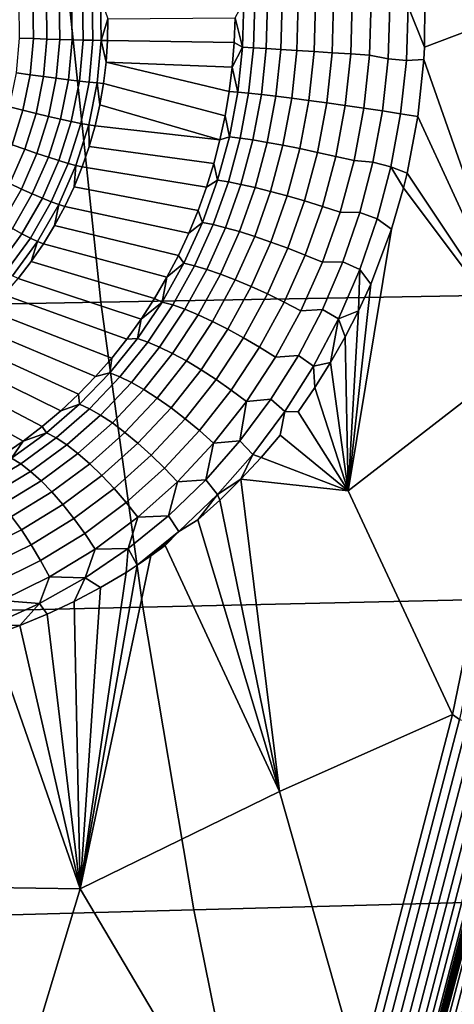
# Model space of a CAD drawing. Header units: metres. Extents: x -240 to 45, y -77 to 27.
# Tile 146 of 256: x -203.058 to -202.144, y -4.019 to -1.949. Entities that reach past the tile are written whole.
import ezdxf

# ---------------------------------------------------------------- set-up
doc = ezdxf.new("R2010")
doc.units = ezdxf.units.M
doc.layers.add('solid_102011X2', color=7, linetype='CONTINUOUS')

msp = doc.modelspace()

# ---------------------------------------------------------------- linework, layer by layer
at = {"layer": 'solid_102011X2'}
for points in [[(-202.205597, -1.909685, 268.726471), (-202.13028, -1.339805, 268.705109), (-201.87352, -1.880343, 268.563354), (-202.206406, -2.006266, 268.724091)], [(-201.368347, -1.87635, 325.831482), (-202.955475, -1.897507, 324.235138), (-202.887222, -2.542579, 324.179077), (-201.301376, -2.514231, 325.775604)], [(-201.87352, -1.880343, 268.563354), (-201.990631, -2.648083, 268.59256), (-202.207718, -2.032004, 268.723938), (-202.206406, -2.006266, 268.724091)], [(-202.955475, -1.897507, 324.235138), (-204.526657, -1.918983, 322.635712), (-204.457138, -2.571356, 322.579468), (-202.887222, -2.542579, 324.179077)], [(-202.905701, -1.903482, 267.926636), (-202.904343, -1.991901, 267.927582), (-202.924866, -1.991514, 267.906982), (-202.926193, -1.904939, 267.906036)], [(-202.888397, -1.902239, 267.950012), (-202.887024, -1.992113, 267.950958), (-202.904343, -1.991901, 267.927582), (-202.905701, -1.903482, 267.926636)], [(-202.888397, -1.902239, 267.950012), (-202.872772, -1.946681, 267.975891), (-202.887024, -1.992113, 267.950958)], [(-203.03067, -1.912243, 267.858948), (-203.029495, -1.988428, 267.859772), (-203.058517, -1.987353, 267.858032), (-203.059647, -1.914244, 267.857239)], [(-203.002243, -1.910271, 267.864838), (-203.001038, -1.9894, 267.865692), (-203.029495, -1.988428, 267.859772), (-203.03067, -1.912243, 267.858948)], [(-202.974991, -1.90837, 267.874817), (-202.973724, -1.99025, 267.875702), (-203.001038, -1.9894, 267.865692), (-203.002243, -1.910271, 267.864838)], [(-202.949448, -1.90658, 267.888641), (-202.948166, -1.99096, 267.889557), (-202.973724, -1.99025, 267.875702), (-202.974991, -1.90837, 267.874817)], [(-202.926193, -1.904939, 267.906036), (-202.924866, -1.991514, 267.906982), (-202.948166, -1.99096, 267.889557), (-202.949448, -1.90658, 267.888641)], [(-202.589264, -2.006112, 268.608795), (-202.605148, -1.944524, 268.575256), (-202.586792, -1.910801, 268.611481)], [(-202.589264, -2.006112, 268.608795), (-202.586792, -1.910801, 268.611481), (-202.563736, -1.911527, 268.64386), (-202.56633, -2.00757, 268.641235)], [(-202.56633, -2.00757, 268.641235), (-202.563736, -1.911527, 268.64386), (-202.536606, -1.912042, 268.672913), (-202.539322, -2.009277, 268.670349)], [(-202.539322, -2.009277, 268.670349), (-202.536606, -1.912042, 268.672913), (-202.505875, -1.912336, 268.69812), (-202.508698, -2.011205, 268.695618)], [(-202.508698, -2.011205, 268.695618), (-202.505875, -1.912336, 268.69812), (-202.472061, -1.912404, 268.719055), (-202.475006, -2.013318, 268.716644)], [(-202.475006, -2.013318, 268.716644), (-202.472061, -1.912404, 268.719055), (-202.435791, -1.912245, 268.735352), (-202.438843, -2.01558, 268.733002)], [(-202.438843, -2.01558, 268.733002), (-202.435791, -1.912245, 268.735352), (-202.39769, -1.911862, 268.746674), (-202.400833, -2.017952, 268.744415)], [(-202.400833, -2.017952, 268.744415), (-202.39769, -1.911862, 268.746674), (-202.358429, -1.911261, 268.752899), (-202.361664, -2.020391, 268.750702)], [(-202.361664, -2.020391, 268.750702), (-202.358429, -1.911261, 268.752899), (-202.318695, -1.910453, 268.753876), (-202.321991, -2.022855, 268.75174)], [(-202.282913, -2.030822, 268.747528), (-202.321991, -2.022855, 268.75174), (-202.318695, -1.910453, 268.753876), (-202.279114, -1.920531, 268.749207)], [(-202.244431, -2.034039, 268.738098), (-202.282913, -2.030822, 268.747528), (-202.279114, -1.920531, 268.749207), (-202.240509, -1.921027, 268.739685)], [(-202.244431, -2.034039, 268.738098), (-202.240509, -1.921027, 268.739685), (-202.206406, -2.006266, 268.724091), (-202.207718, -2.032004, 268.723938)], [(-202.240509, -1.921027, 268.739685), (-202.205597, -1.909685, 268.726471), (-202.206406, -2.006266, 268.724091)], [(-202.60701, -1.996478, 268.574066), (-202.873291, -1.99215, 267.976593), (-202.872772, -1.946681, 267.975891), (-202.605148, -1.944524, 268.575256)], [(-202.589264, -2.006112, 268.608795), (-202.60701, -1.996478, 268.574066), (-202.605148, -1.944524, 268.575256)], [(-202.887024, -1.992113, 267.950958), (-202.872772, -1.946681, 267.975891), (-202.873291, -1.99215, 267.976593)], [(-203.029495, -1.988428, 267.859772), (-203.036469, -2.064277, 267.861877), (-203.065216, -2.06014, 267.860046), (-203.058517, -1.987353, 267.858032)], [(-203.001038, -1.9894, 267.865692), (-203.00827, -2.068181, 267.867889), (-203.036469, -2.064277, 267.861877), (-203.029495, -1.988428, 267.859772)], [(-202.973724, -1.99025, 267.875702), (-202.981216, -2.07177, 267.87796), (-203.00827, -2.068181, 267.867889), (-203.001038, -1.9894, 267.865692)], [(-202.948166, -1.99096, 267.889557), (-202.955887, -2.074968, 267.891876), (-202.981216, -2.07177, 267.87796), (-202.973724, -1.99025, 267.875702)], [(-202.924866, -1.991514, 267.906982), (-202.932785, -2.077708, 267.909363), (-202.955887, -2.074968, 267.891876), (-202.948166, -1.99096, 267.889557)], [(-202.904343, -1.991901, 267.927582), (-202.91243, -2.079931, 267.930054), (-202.932785, -2.077708, 267.909363), (-202.924866, -1.991514, 267.906982)], [(-202.887024, -1.992113, 267.950958), (-202.895248, -2.081591, 267.953461), (-202.91243, -2.079931, 267.930054), (-202.904343, -1.991901, 267.927582)], [(-202.895248, -2.081591, 267.953461), (-202.887024, -1.992113, 267.950958), (-202.876236, -2.037518, 267.977631), (-202.881607, -2.082651, 267.979095)], [(-202.887024, -1.992113, 267.950958), (-202.873291, -1.99215, 267.976593), (-202.876236, -2.037518, 267.977631)], [(-202.611145, -2.048179, 268.574097), (-202.876236, -2.037518, 267.977631), (-202.873291, -1.99215, 267.976593), (-202.60701, -1.996478, 268.574066)], [(-202.589264, -2.006112, 268.608795), (-202.611145, -2.048179, 268.574097), (-202.60701, -1.996478, 268.574066)], [(-202.589264, -2.006112, 268.608795), (-202.599319, -2.100932, 268.610168), (-202.611145, -2.048179, 268.574097)], [(-202.56633, -2.00757, 268.641235), (-202.576492, -2.103092, 268.642639), (-202.599319, -2.100932, 268.610168), (-202.589264, -2.006112, 268.608795)], [(-202.539322, -2.009277, 268.670349), (-202.549637, -2.105964, 268.671814), (-202.576492, -2.103092, 268.642639), (-202.56633, -2.00757, 268.641235)], [(-202.508698, -2.011205, 268.695618), (-202.519211, -2.109496, 268.697144), (-202.549637, -2.105964, 268.671814), (-202.539322, -2.009277, 268.670349)], [(-202.475006, -2.013318, 268.716644), (-202.485764, -2.113626, 268.718231), (-202.519211, -2.109496, 268.697144), (-202.508698, -2.011205, 268.695618)], [(-202.438843, -2.01558, 268.733002), (-202.44986, -2.118283, 268.73468), (-202.485764, -2.113626, 268.718231), (-202.475006, -2.013318, 268.716644)], [(-202.400833, -2.017952, 268.744415), (-202.412155, -2.123383, 268.746185), (-202.44986, -2.118283, 268.73468), (-202.438843, -2.01558, 268.733002)], [(-202.361664, -2.020391, 268.750702), (-202.373291, -2.128837, 268.752563), (-202.412155, -2.123383, 268.746185), (-202.400833, -2.017952, 268.744415)], [(-202.321991, -2.022855, 268.75174), (-202.333969, -2.13455, 268.753723), (-202.373291, -2.128837, 268.752563), (-202.361664, -2.020391, 268.750702)], [(-202.282913, -2.030822, 268.747528), (-202.294861, -2.140422, 268.749603), (-202.333969, -2.13455, 268.753723), (-202.321991, -2.022855, 268.75174)], [(-202.876236, -2.037518, 267.977631), (-202.617508, -2.099534, 268.575348), (-202.626114, -2.150518, 268.577789), (-202.881607, -2.082651, 267.979095)], [(-202.611145, -2.048179, 268.574097), (-202.617508, -2.099534, 268.575348), (-202.876236, -2.037518, 267.977631)], [(-202.599319, -2.100932, 268.610168), (-202.617508, -2.099534, 268.575348), (-202.611145, -2.048179, 268.574097)], [(-202.244431, -2.034039, 268.738098), (-202.256668, -2.146348, 268.740265), (-202.294861, -2.140422, 268.749603), (-202.282913, -2.030822, 268.747528)], [(-202.256668, -2.146348, 268.740265), (-202.244431, -2.034039, 268.738098), (-202.207718, -2.032004, 268.723938), (-202.220093, -2.152221, 268.725983)], [(-201.990631, -2.648083, 268.59256), (-202.220093, -2.152221, 268.725983), (-202.207718, -2.032004, 268.723938)], [(-203.079636, -2.131752, 267.863281), (-203.065216, -2.06014, 267.860046), (-203.036469, -2.064277, 267.861877), (-203.051498, -2.138901, 267.865265)], [(-203.051498, -2.138901, 267.865265), (-203.036469, -2.064277, 267.861877), (-203.00827, -2.068181, 267.867889), (-203.023895, -2.145689, 267.871399)], [(-203.023895, -2.145689, 267.871399), (-203.00827, -2.068181, 267.867889), (-202.981216, -2.07177, 267.87796), (-202.997375, -2.151973, 267.881592)], [(-202.997375, -2.151973, 267.881592), (-202.981216, -2.07177, 267.87796), (-202.955887, -2.074968, 267.891876), (-202.972534, -2.15762, 267.89563)], [(-202.972534, -2.15762, 267.89563), (-202.955887, -2.074968, 267.891876), (-202.932785, -2.077708, 267.909363), (-202.949875, -2.16251, 267.913208)], [(-202.949875, -2.16251, 267.913208), (-202.932785, -2.077708, 267.909363), (-202.91243, -2.079931, 267.930054), (-202.929886, -2.166539, 267.93396)], [(-202.929886, -2.166539, 267.93396), (-202.91243, -2.079931, 267.930054), (-202.895248, -2.081591, 267.953461), (-202.912979, -2.169624, 267.957428)], [(-202.912979, -2.169624, 267.957428), (-202.895248, -2.081591, 267.953461), (-202.889389, -2.127419, 267.980927), (-202.899551, -2.171691, 267.983124)], [(-202.895248, -2.081591, 267.953461), (-202.881607, -2.082651, 267.979095), (-202.889389, -2.127419, 267.980927)], [(-202.636963, -2.201107, 268.581482), (-202.889389, -2.127419, 267.980927), (-202.881607, -2.082651, 267.979095), (-202.626114, -2.150518, 268.577789)], [(-202.599319, -2.100932, 268.610168), (-202.616852, -2.194525, 268.615631), (-202.626114, -2.150518, 268.577789), (-202.617508, -2.099534, 268.575348)], [(-202.616852, -2.194525, 268.615631), (-202.599319, -2.100932, 268.610168), (-202.576492, -2.103092, 268.642639), (-202.594131, -2.197391, 268.648102)], [(-202.594131, -2.197391, 268.648102), (-202.576492, -2.103092, 268.642639), (-202.549637, -2.105964, 268.671814), (-202.567459, -2.201422, 268.677307)], [(-202.567459, -2.201422, 268.677307), (-202.549637, -2.105964, 268.671814), (-202.519211, -2.109496, 268.697144), (-202.537308, -2.206547, 268.702728)], [(-202.537308, -2.206547, 268.702728), (-202.519211, -2.109496, 268.697144), (-202.485764, -2.113626, 268.718231), (-202.504211, -2.212676, 268.723877)], [(-203.051498, -2.138901, 267.865265), (-203.074417, -2.211425, 267.869873), (-203.101624, -2.201348, 267.867706), (-203.079636, -2.131752, 267.863281)], [(-202.636963, -2.201107, 268.581482), (-202.899551, -2.171691, 267.983124), (-202.889389, -2.127419, 267.980927)], [(-202.504211, -2.212676, 268.723877), (-202.485764, -2.113626, 268.718231), (-202.44986, -2.118283, 268.73468), (-202.468735, -2.219702, 268.740387)], [(-202.468735, -2.219702, 268.740387), (-202.44986, -2.118283, 268.73468), (-202.412155, -2.123383, 268.746185), (-202.431534, -2.2275, 268.752014)], [(-202.431534, -2.2275, 268.752014), (-202.412155, -2.123383, 268.746185), (-202.373291, -2.128837, 268.752563), (-202.393219, -2.235935, 268.758514)], [(-202.393219, -2.235935, 268.758514), (-202.373291, -2.128837, 268.752563), (-202.333969, -2.13455, 268.753723), (-202.354507, -2.244858, 268.759796)], [(-203.023895, -2.145689, 267.871399), (-203.047699, -2.221016, 267.87619), (-203.074417, -2.211425, 267.869873), (-203.051498, -2.138901, 267.865265)], [(-202.997375, -2.151973, 267.881592), (-203.022018, -2.229919, 267.886536), (-203.047699, -2.221016, 267.87619), (-203.023895, -2.145689, 267.871399)], [(-202.972534, -2.15762, 267.89563), (-202.99791, -2.237945, 267.900726), (-203.022018, -2.229919, 267.886536), (-202.997375, -2.151973, 267.881592)], [(-202.616852, -2.194525, 268.615631), (-202.636963, -2.201107, 268.581482), (-202.626114, -2.150518, 268.577789)], [(-202.354507, -2.244858, 268.759796), (-202.333969, -2.13455, 268.753723), (-202.294861, -2.140422, 268.749603), (-202.314728, -2.248265, 268.755402)], [(-202.314728, -2.248265, 268.755402), (-202.294861, -2.140422, 268.749603), (-202.256668, -2.146348, 268.740265), (-202.277222, -2.257765, 268.746246)], [(-202.277222, -2.257765, 268.746246), (-202.256668, -2.146348, 268.740265), (-202.220093, -2.152221, 268.725983), (-202.242737, -2.271332, 268.732605)], [(-201.990631, -2.648083, 268.59256), (-202.242737, -2.271332, 268.732605), (-202.220093, -2.152221, 268.725983)], [(-202.949875, -2.16251, 267.913208), (-202.975922, -2.244925, 267.918457), (-202.99791, -2.237945, 267.900726), (-202.972534, -2.15762, 267.89563)], [(-202.929886, -2.166539, 267.93396), (-202.956482, -2.25071, 267.939301), (-202.975922, -2.244925, 267.918457), (-202.949875, -2.16251, 267.913208)], [(-202.912979, -2.169624, 267.957428), (-202.940018, -2.255179, 267.96286), (-202.956482, -2.25071, 267.939301), (-202.929886, -2.166539, 267.93396)], [(-202.940018, -2.255179, 267.96286), (-202.912979, -2.169624, 267.957428), (-202.912064, -2.215337, 267.985687), (-202.926895, -2.258229, 267.988617)], [(-202.912979, -2.169624, 267.957428), (-202.899551, -2.171691, 267.983124), (-202.912064, -2.215337, 267.985687)], [(-202.636963, -2.201107, 268.581482), (-202.65004, -2.251208, 268.586395), (-202.912064, -2.215337, 267.985687), (-202.899551, -2.171691, 267.983124)], [(-203.047699, -2.221016, 267.87619), (-203.079407, -2.293279, 267.882172), (-203.10495, -2.280999, 267.875641), (-203.074417, -2.211425, 267.869873)], [(-202.616852, -2.194525, 268.615631), (-202.641739, -2.286171, 268.625092), (-202.65004, -2.251208, 268.586395), (-202.636963, -2.201107, 268.581482)], [(-202.641739, -2.286171, 268.625092), (-202.616852, -2.194525, 268.615631), (-202.594131, -2.197391, 268.648102), (-202.61911, -2.289772, 268.657593)], [(-202.61911, -2.289772, 268.657593), (-202.594131, -2.197391, 268.648102), (-202.567459, -2.201422, 268.677307), (-202.592667, -2.294979, 268.686798)], [(-202.592667, -2.294979, 268.686798), (-202.567459, -2.201422, 268.677307), (-202.537308, -2.206547, 268.702728), (-202.562866, -2.301701, 268.71225)], [(-202.562866, -2.301701, 268.71225), (-202.537308, -2.206547, 268.702728), (-202.504211, -2.212676, 268.723877), (-202.530243, -2.30982, 268.73349)], [(-202.530243, -2.30982, 268.73349), (-202.504211, -2.212676, 268.723877), (-202.468735, -2.219702, 268.740387), (-202.495377, -2.319193, 268.750122)], [(-203.022018, -2.229919, 267.886536), (-203.054825, -2.304694, 267.892761), (-203.079407, -2.293279, 267.882172), (-203.047699, -2.221016, 267.87619)], [(-202.99791, -2.237945, 267.900726), (-203.031738, -2.315003, 267.907135), (-203.054825, -2.304694, 267.892761), (-203.022018, -2.229919, 267.886536)], [(-202.65004, -2.251208, 268.586395), (-202.665344, -2.300688, 268.592499), (-202.926895, -2.258229, 267.988617), (-202.912064, -2.215337, 267.985687)], [(-202.495377, -2.319193, 268.750122), (-202.468735, -2.219702, 268.740387), (-202.431534, -2.2275, 268.752014), (-202.458862, -2.329656, 268.761871)], [(-202.458862, -2.329656, 268.761871), (-202.431534, -2.2275, 268.752014), (-202.393219, -2.235935, 268.758514), (-202.421341, -2.341024, 268.768494)], [(-202.975922, -2.244925, 267.918457), (-203.010605, -2.323988, 267.925018), (-203.031738, -2.315003, 267.907135), (-202.99791, -2.237945, 267.900726)], [(-202.956482, -2.25071, 267.939301), (-202.991913, -2.331458, 267.946014), (-203.010605, -2.323988, 267.925018), (-202.975922, -2.244925, 267.918457)], [(-202.940018, -2.255179, 267.96286), (-202.976044, -2.337255, 267.969696), (-202.991913, -2.331458, 267.946014), (-202.956482, -2.25071, 267.939301)], [(-202.976044, -2.337255, 267.969696), (-202.940018, -2.255179, 267.96286), (-202.944, -2.30024, 267.991913), (-202.963318, -2.341248, 267.995514)], [(-202.940018, -2.255179, 267.96286), (-202.926895, -2.258229, 267.988617), (-202.944, -2.30024, 267.991913)], [(-202.641739, -2.286171, 268.625092), (-202.665344, -2.300688, 268.592499), (-202.65004, -2.251208, 268.586395)], [(-202.421341, -2.341024, 268.768494), (-202.393219, -2.235935, 268.758514), (-202.354507, -2.244858, 268.759796), (-202.383499, -2.353099, 268.769958)], [(-202.383499, -2.353099, 268.769958), (-202.354507, -2.244858, 268.759796), (-202.314728, -2.248265, 268.755402), (-202.342468, -2.35423, 268.764893)], [(-202.314728, -2.248265, 268.755402), (-202.277222, -2.257765, 268.746246), (-202.305954, -2.367224, 268.755951), (-202.342468, -2.35423, 268.764893)], [(-202.665344, -2.300688, 268.592499), (-202.682831, -2.349434, 268.599792), (-202.944, -2.30024, 267.991913), (-202.926895, -2.258229, 267.988617)], [(-202.277222, -2.257765, 268.746246), (-202.250366, -2.30225, 268.735107), (-202.275818, -2.389152, 268.743896), (-202.305954, -2.367224, 268.755951)], [(-202.277222, -2.257765, 268.746246), (-202.242737, -2.271332, 268.732605), (-202.250366, -2.30225, 268.735107)], [(-201.990631, -2.648083, 268.59256), (-202.250366, -2.30225, 268.735107), (-202.242737, -2.271332, 268.732605)], [(-203.054825, -2.304694, 267.892761), (-203.095444, -2.375422, 267.900177), (-203.118652, -2.361631, 267.889343), (-203.079407, -2.293279, 267.882172)], [(-202.641739, -2.286171, 268.625092), (-202.673813, -2.375098, 268.638458), (-202.682831, -2.349434, 268.599792), (-202.665344, -2.300688, 268.592499)], [(-202.673813, -2.375098, 268.638458), (-202.641739, -2.286171, 268.625092), (-202.61911, -2.289772, 268.657593), (-202.651291, -2.379488, 268.670929)], [(-202.651291, -2.379488, 268.670929), (-202.61911, -2.289772, 268.657593), (-202.592667, -2.294979, 268.686798), (-202.625122, -2.385906, 268.700165)], [(-202.625122, -2.385906, 268.700165), (-202.592667, -2.294979, 268.686798), (-202.562866, -2.301701, 268.71225), (-202.595779, -2.394241, 268.725647)], [(-203.031738, -2.315003, 267.907135), (-203.073578, -2.387891, 267.914764), (-203.095444, -2.375422, 267.900177), (-203.054825, -2.304694, 267.892761)], [(-203.010605, -2.323988, 267.925018), (-203.053558, -2.398771, 267.932831), (-203.073578, -2.387891, 267.914764), (-203.031738, -2.315003, 267.907135)], [(-202.682831, -2.349434, 268.599792), (-202.702515, -2.397327, 268.608215), (-202.963318, -2.341248, 267.995514), (-202.944, -2.30024, 267.991913)], [(-202.595779, -2.394241, 268.725647), (-202.562866, -2.301701, 268.71225), (-202.530243, -2.30982, 268.73349), (-202.563766, -2.404346, 268.746948)], [(-202.563766, -2.404346, 268.746948), (-202.530243, -2.30982, 268.73349), (-202.495377, -2.319193, 268.750122), (-202.529663, -2.416043, 268.763702)], [(-202.275818, -2.389152, 268.743896), (-202.250366, -2.30225, 268.735107), (-201.990631, -2.648083, 268.59256), (-202.36731, -2.939514, 268.76474)], [(-202.991913, -2.331458, 267.946014), (-203.035767, -2.407834, 267.95401), (-203.053558, -2.398771, 267.932831), (-203.010605, -2.323988, 267.925018)], [(-202.976044, -2.337255, 267.969696), (-203.020615, -2.414888, 267.977814), (-203.035767, -2.407834, 267.95401), (-202.991913, -2.331458, 267.946014)], [(-203.020615, -2.414888, 267.977814), (-202.976044, -2.337255, 267.969696), (-202.984818, -2.381132, 267.999481), (-203.008408, -2.419775, 268.003754)], [(-202.976044, -2.337255, 267.969696), (-202.963318, -2.341248, 267.995514), (-202.984818, -2.381132, 267.999481)], [(-202.529663, -2.416043, 268.763702), (-202.495377, -2.319193, 268.750122), (-202.458862, -2.329656, 268.761871), (-202.494049, -2.429128, 268.775604)], [(-202.494049, -2.429128, 268.775604), (-202.458862, -2.329656, 268.761871), (-202.421341, -2.341024, 268.768494), (-202.457565, -2.443369, 268.78241)], [(-202.702515, -2.397327, 268.608215), (-202.724335, -2.44426, 268.617798), (-202.984818, -2.381132, 267.999481), (-202.963318, -2.341248, 267.995514)], [(-202.673813, -2.375098, 268.638458), (-202.702515, -2.397327, 268.608215), (-202.682831, -2.349434, 268.599792)], [(-202.457565, -2.443369, 268.78241), (-202.421341, -2.341024, 268.768494), (-202.383499, -2.353099, 268.769958), (-202.420837, -2.458518, 268.784058)], [(-202.420837, -2.458518, 268.784058), (-202.383499, -2.353099, 268.769958), (-202.342468, -2.35423, 268.764893), (-202.377975, -2.457636, 268.777985)], [(-202.342468, -2.35423, 268.764893), (-202.305954, -2.367224, 268.755951), (-202.342773, -2.474015, 268.769348), (-202.377975, -2.457636, 268.777985)], [(-202.673813, -2.375098, 268.638458), (-202.71283, -2.460665, 268.655487), (-202.724335, -2.44426, 268.617798), (-202.702515, -2.397327, 268.608215)], [(-202.71283, -2.460665, 268.655487), (-202.673813, -2.375098, 268.638458), (-202.651291, -2.379488, 268.670929), (-202.69043, -2.465915, 268.687897)], [(-202.69043, -2.465915, 268.687897), (-202.651291, -2.379488, 268.670929), (-202.625122, -2.385906, 268.700165), (-202.664627, -2.473593, 268.717163)], [(-202.305954, -2.367224, 268.755951), (-202.275818, -2.389152, 268.743896), (-202.319382, -2.504354, 268.759857), (-202.342773, -2.474015, 268.769348)], [(-203.053558, -2.398771, 267.932831), (-203.104248, -2.468398, 267.941833), (-203.122986, -2.455752, 267.923523), (-203.073578, -2.387891, 267.914764)], [(-203.035767, -2.407834, 267.95401), (-203.08754, -2.478945, 267.963196), (-203.104248, -2.468398, 267.941833), (-203.053558, -2.398771, 267.932831)], [(-202.724335, -2.44426, 268.617798), (-202.748306, -2.490113, 268.628448), (-203.008408, -2.419775, 268.003754), (-202.984818, -2.381132, 267.999481)], [(-202.664627, -2.473593, 268.717163), (-202.625122, -2.385906, 268.700165), (-202.595779, -2.394241, 268.725647), (-202.635834, -2.483564, 268.742706)], [(-202.635834, -2.483564, 268.742706), (-202.595779, -2.394241, 268.725647), (-202.563766, -2.404346, 268.746948), (-202.604584, -2.495654, 268.764099)], [(-202.319382, -2.504354, 268.759857), (-202.275818, -2.389152, 268.743896), (-202.36731, -2.939514, 268.76474)], [(-203.020615, -2.414888, 267.977814), (-203.073227, -2.487168, 267.987152), (-203.08754, -2.478945, 267.963196), (-203.035767, -2.407834, 267.95401)], [(-203.073227, -2.487168, 267.987152), (-203.020615, -2.414888, 267.977814), (-203.034042, -2.457063, 268.008301), (-203.06163, -2.492887, 268.013184)], [(-203.020615, -2.414888, 267.977814), (-203.008408, -2.419775, 268.003754), (-203.034042, -2.457063, 268.008301)], [(-202.748306, -2.490113, 268.628448), (-202.774368, -2.534781, 268.640167), (-203.034042, -2.457063, 268.008301), (-203.008408, -2.419775, 268.003754)], [(-202.604584, -2.495654, 268.764099), (-202.563766, -2.404346, 268.746948), (-202.529663, -2.416043, 268.763702), (-202.571426, -2.50965, 268.780975)], [(-202.571426, -2.50965, 268.780975), (-202.529663, -2.416043, 268.763702), (-202.494049, -2.429128, 268.775604), (-202.536926, -2.525307, 268.79303)], [(-202.536926, -2.525307, 268.79303), (-202.494049, -2.429128, 268.775604), (-202.457565, -2.443369, 268.78241), (-202.501694, -2.542349, 268.800049)], [(-202.774368, -2.534781, 268.640167), (-202.802475, -2.57813, 268.652832), (-203.06163, -2.492887, 268.013184), (-203.034042, -2.457063, 268.008301)], [(-202.75853, -2.54224, 268.675903), (-202.748306, -2.490113, 268.628448), (-202.71283, -2.460665, 268.655487)], [(-202.75853, -2.54224, 268.675903), (-202.71283, -2.460665, 268.655487), (-202.69043, -2.465915, 268.687897), (-202.736328, -2.548432, 268.708282)], [(-202.71283, -2.460665, 268.655487), (-202.748306, -2.490113, 268.628448), (-202.724335, -2.44426, 268.617798)], [(-202.501694, -2.542349, 268.800049), (-202.457565, -2.443369, 268.78241), (-202.420837, -2.458518, 268.784058), (-202.466354, -2.560477, 268.801941)], [(-202.466354, -2.560477, 268.801941), (-202.420837, -2.458518, 268.784058), (-202.377975, -2.457636, 268.777985), (-202.421112, -2.55792, 268.794556)], [(-202.377975, -2.457636, 268.777985), (-202.342773, -2.474015, 268.769348), (-202.387512, -2.577549, 268.786224), (-202.421112, -2.55792, 268.794556)], [(-202.736328, -2.548432, 268.708282), (-202.69043, -2.465915, 268.687897), (-202.664627, -2.473593, 268.717163), (-202.710968, -2.557423, 268.737549)], [(-202.710968, -2.557423, 268.737549), (-202.664627, -2.473593, 268.717163), (-202.635834, -2.483564, 268.742706), (-202.682861, -2.569057, 268.763153)], [(-202.682861, -2.569057, 268.763153), (-202.635834, -2.483564, 268.742706), (-202.604584, -2.495654, 268.764099), (-202.652542, -2.583129, 268.784668)], [(-202.387512, -2.577549, 268.786224), (-202.342773, -2.474015, 268.769348), (-202.345032, -2.560602, 268.769501)], [(-202.342773, -2.474015, 268.769348), (-202.319382, -2.504354, 268.759857), (-202.345032, -2.560602, 268.769501)], [(-202.802475, -2.57813, 268.652832), (-202.832596, -2.620061, 268.666473), (-203.09111, -2.527143, 268.018341), (-203.06163, -2.492887, 268.013184)], [(-202.75853, -2.54224, 268.675903), (-202.774368, -2.534781, 268.640167), (-202.748306, -2.490113, 268.628448)], [(-202.652542, -2.583129, 268.784668), (-202.604584, -2.495654, 268.764099), (-202.571426, -2.50965, 268.780975), (-202.620499, -2.599391, 268.801697)], [(-202.345032, -2.560602, 268.769501), (-202.319382, -2.504354, 268.759857), (-202.36731, -2.939514, 268.76474)], [(-201.301376, -2.514231, 325.775604), (-202.887222, -2.542579, 324.179077), (-202.79921, -3.183701, 324.106812), (-201.215027, -3.148206, 325.703552)], [(-202.620499, -2.599391, 268.801697), (-202.571426, -2.50965, 268.780975), (-202.536926, -2.525307, 268.79303), (-202.587326, -2.617559, 268.813965)], [(-202.587326, -2.617559, 268.813965), (-202.536926, -2.525307, 268.79303), (-202.501694, -2.542349, 268.800049), (-202.553604, -2.637313, 268.821228)], [(-202.887222, -2.542579, 324.179077), (-204.457138, -2.571356, 322.579468), (-204.367477, -3.219734, 322.506958), (-202.79921, -3.183701, 324.106812)], [(-202.832596, -2.620061, 268.666473), (-202.86467, -2.660417, 268.680969), (-203.12236, -2.559728, 268.023743), (-203.09111, -2.527143, 268.018341)], [(-202.810608, -2.619227, 268.699371), (-202.802475, -2.57813, 268.652832), (-202.75853, -2.54224, 268.675903)], [(-202.810608, -2.619227, 268.699371), (-202.75853, -2.54224, 268.675903), (-202.736328, -2.548432, 268.708282), (-202.788696, -2.626444, 268.73175)], [(-202.75853, -2.54224, 268.675903), (-202.802475, -2.57813, 268.652832), (-202.774368, -2.534781, 268.640167)], [(-202.553604, -2.637313, 268.821228), (-202.501694, -2.542349, 268.800049), (-202.466354, -2.560477, 268.801941), (-202.519897, -2.658306, 268.823364)], [(-202.86467, -2.660417, 268.680969), (-202.898605, -2.6991, 268.696259), (-203.155319, -2.590549, 268.029388), (-203.12236, -2.559728, 268.023743)], [(-202.788696, -2.626444, 268.73175), (-202.736328, -2.548432, 268.708282), (-202.710968, -2.557423, 268.737549), (-202.763901, -2.636802, 268.761047)], [(-202.763901, -2.636802, 268.761047), (-202.710968, -2.557423, 268.737549), (-202.682861, -2.569057, 268.763153), (-202.736649, -2.650118, 268.786743)], [(-202.519897, -2.658306, 268.823364), (-202.466354, -2.560477, 268.801941), (-202.421112, -2.55792, 268.794556), (-202.471725, -2.6545, 268.814362)], [(-202.421112, -2.55792, 268.794556), (-202.387512, -2.577549, 268.786224), (-202.440018, -2.677216, 268.806427), (-202.471725, -2.6545, 268.814362)], [(-202.387512, -2.577549, 268.786224), (-202.345032, -2.560602, 268.769501), (-202.373199, -2.615694, 268.780273)], [(-202.373199, -2.615694, 268.780273), (-202.345032, -2.560602, 268.769501), (-202.36731, -2.939514, 268.76474)], [(-202.810608, -2.619227, 268.699371), (-202.832596, -2.620061, 268.666473), (-202.802475, -2.57813, 268.652832)], [(-202.736649, -2.650118, 268.786743), (-202.682861, -2.569057, 268.763153), (-202.652542, -2.583129, 268.784668), (-202.707413, -2.66616, 268.80838)], [(-202.707413, -2.66616, 268.80838), (-202.652542, -2.583129, 268.784668), (-202.620499, -2.599391, 268.801697), (-202.676712, -2.684645, 268.825592)], [(-202.440018, -2.677216, 268.806427), (-202.387512, -2.577549, 268.786224), (-202.40387, -2.669547, 268.792053)], [(-202.387512, -2.577549, 268.786224), (-202.373199, -2.615694, 268.780273), (-202.40387, -2.669547, 268.792053)], [(-202.898605, -2.6991, 268.696259), (-202.934341, -2.735963, 268.712219), (-203.189896, -2.619513, 268.035278), (-203.155319, -2.590549, 268.029388)], [(-202.676712, -2.684645, 268.825592), (-202.620499, -2.599391, 268.801697), (-202.587326, -2.617559, 268.813965), (-202.645081, -2.705248, 268.838074)], [(-202.934341, -2.735963, 268.712219), (-202.971786, -2.770921, 268.728821), (-203.225952, -2.646537, 268.041382), (-203.189896, -2.619513, 268.035278)], [(-202.810608, -2.619227, 268.699371), (-202.868729, -2.691061, 268.725494), (-202.86467, -2.660417, 268.680969), (-202.832596, -2.620061, 268.666473)], [(-202.868729, -2.691061, 268.725494), (-202.810608, -2.619227, 268.699371), (-202.788696, -2.626444, 268.73175), (-202.847229, -2.699379, 268.757904)], [(-202.847229, -2.699379, 268.757904), (-202.788696, -2.626444, 268.73175), (-202.763901, -2.636802, 268.761047), (-202.823151, -2.711146, 268.787262)], [(-202.645081, -2.705248, 268.838074), (-202.587326, -2.617559, 268.813965), (-202.553604, -2.637313, 268.821228), (-202.613083, -2.727608, 268.845612)], [(-202.40387, -2.669547, 268.792053), (-202.373199, -2.615694, 268.780273), (-202.36731, -2.939514, 268.76474)], [(-202.971786, -2.770921, 268.728821), (-203.010818, -2.803826, 268.745941), (-203.263412, -2.671542, 268.047699), (-203.225952, -2.646537, 268.041382)], [(-202.823151, -2.711146, 268.787262), (-202.763901, -2.636802, 268.761047), (-202.736649, -2.650118, 268.786743), (-202.79689, -2.726153, 268.81308)], [(-202.613083, -2.727608, 268.845612), (-202.553604, -2.637313, 268.821228), (-202.519897, -2.658306, 268.823364), (-202.581268, -2.751333, 268.848053)], [(-201.990631, -2.648083, 268.59256), (-202.147446, -3.409497, 268.631775), (-202.36731, -2.939514, 268.76474)], [(-202.132431, -3.419946, 268.625183), (-202.147446, -3.409497, 268.631775), (-201.990631, -2.648083, 268.59256), (-201.974625, -2.655112, 268.585754)], [(-202.868729, -2.691061, 268.725494), (-202.898605, -2.6991, 268.696259), (-202.86467, -2.660417, 268.680969)], [(-202.79689, -2.726153, 268.81308), (-202.736649, -2.650118, 268.786743), (-202.707413, -2.66616, 268.80838), (-202.768951, -2.744138, 268.8349)], [(-202.768951, -2.744138, 268.8349), (-202.707413, -2.66616, 268.80838), (-202.676712, -2.684645, 268.825592), (-202.739792, -2.764785, 268.852325)], [(-202.581268, -2.751333, 268.848053), (-202.519897, -2.658306, 268.823364), (-202.471725, -2.6545, 268.814362), (-202.529663, -2.746779, 268.83725)], [(-202.471725, -2.6545, 268.814362), (-202.440018, -2.677216, 268.806427), (-202.500107, -2.772394, 268.829712), (-202.529663, -2.746779, 268.83725)], [(-202.440018, -2.677216, 268.806427), (-202.40387, -2.669547, 268.792053), (-202.436966, -2.721944, 268.804871)], [(-202.436966, -2.721944, 268.804871), (-202.40387, -2.669547, 268.792053), (-202.36731, -2.939514, 268.76474)], [(-203.010818, -2.803826, 268.745941), (-203.051361, -2.834607, 268.763519), (-203.30217, -2.694453, 268.054169), (-203.263412, -2.671542, 268.047699)], [(-202.868729, -2.691061, 268.725494), (-202.932526, -2.757181, 268.753906), (-202.934341, -2.735963, 268.712219), (-202.898605, -2.6991, 268.696259)], [(-202.932526, -2.757181, 268.753906), (-202.868729, -2.691061, 268.725494), (-202.847229, -2.699379, 268.757904), (-202.911591, -2.766661, 268.786346)], [(-202.739792, -2.764785, 268.852325), (-202.676712, -2.684645, 268.825592), (-202.645081, -2.705248, 268.838074), (-202.70993, -2.787731, 268.865082)], [(-202.500107, -2.772394, 268.829712), (-202.440018, -2.677216, 268.806427), (-202.436966, -2.721944, 268.804871), (-202.472458, -2.772817, 268.818634)], [(-203.051361, -2.834607, 268.763519), (-203.093246, -2.863135, 268.781372), (-203.342087, -2.715204, 268.060822), (-203.30217, -2.694453, 268.054169)], [(-202.911591, -2.766661, 268.786346), (-202.847229, -2.699379, 268.757904), (-202.823151, -2.711146, 268.787262), (-202.888382, -2.779861, 268.815826)], [(-202.888382, -2.779861, 268.815826), (-202.823151, -2.711146, 268.787262), (-202.79689, -2.726153, 268.81308), (-202.863342, -2.796549, 268.841797)], [(-202.70993, -2.787731, 268.865082), (-202.645081, -2.705248, 268.838074), (-202.613083, -2.727608, 268.845612), (-202.679886, -2.812574, 268.872894)], [(-202.863342, -2.796549, 268.841797), (-202.79689, -2.726153, 268.81308), (-202.768951, -2.744138, 268.8349), (-202.836884, -2.816431, 268.863831)], [(-202.679886, -2.812574, 268.872894), (-202.613083, -2.727608, 268.845612), (-202.581268, -2.751333, 268.848053), (-202.650208, -2.838876, 268.875702)], [(-202.472458, -2.772817, 268.818634), (-202.436966, -2.721944, 268.804871), (-202.36731, -2.939514, 268.76474)], [(-202.932526, -2.757181, 268.753906), (-202.971786, -2.770921, 268.728821), (-202.934341, -2.735963, 268.712219)], [(-202.836884, -2.816431, 268.863831), (-202.768951, -2.744138, 268.8349), (-202.739792, -2.764785, 268.852325), (-202.809479, -2.839158, 268.8815)], [(-202.650208, -2.838876, 268.875702), (-202.581268, -2.751333, 268.848053), (-202.594696, -2.834167, 268.862885)], [(-202.529663, -2.746779, 268.83725), (-202.500107, -2.772394, 268.829712), (-202.567535, -2.862473, 268.855804), (-202.594696, -2.834167, 268.862885)], [(-202.581268, -2.751333, 268.848053), (-202.529663, -2.746779, 268.83725), (-202.594696, -2.834167, 268.862885)], [(-202.932526, -2.757181, 268.753906), (-203.001617, -2.81709, 268.784149), (-203.010818, -2.803826, 268.745941), (-202.971786, -2.770921, 268.728821)], [(-203.001617, -2.81709, 268.784149), (-202.932526, -2.757181, 268.753906), (-202.911591, -2.766661, 268.786346), (-202.9814, -2.82777, 268.81665)], [(-202.9814, -2.82777, 268.81665), (-202.911591, -2.766661, 268.786346), (-202.888382, -2.779861, 268.815826), (-202.959274, -2.842405, 268.846283)], [(-202.809479, -2.839158, 268.8815), (-202.739792, -2.764785, 268.852325), (-202.70993, -2.787731, 268.865082), (-202.781601, -2.864331, 268.894562)], [(-202.567535, -2.862473, 268.855804), (-202.500107, -2.772394, 268.829712), (-202.510239, -2.821995, 268.833313), (-202.550293, -2.869437, 268.848816)], [(-202.500107, -2.772394, 268.829712), (-202.472458, -2.772817, 268.818634), (-202.36731, -2.939514, 268.76474), (-202.510239, -2.821995, 268.833313)], [(-202.959274, -2.842405, 268.846283), (-202.888382, -2.779861, 268.815826), (-202.863342, -2.796549, 268.841797), (-202.935623, -2.860737, 268.872467)], [(-202.781601, -2.864331, 268.894562), (-202.70993, -2.787731, 268.865082), (-202.679886, -2.812574, 268.872894), (-202.753769, -2.891509, 268.90274)], [(-203.001617, -2.81709, 268.784149), (-203.051361, -2.834607, 268.763519), (-203.010818, -2.803826, 268.745941)], [(-202.935623, -2.860737, 268.872467), (-202.863342, -2.796549, 268.841797), (-202.836884, -2.816431, 268.863831), (-202.910873, -2.882444, 268.894745)], [(-202.753769, -2.891509, 268.90274), (-202.679886, -2.812574, 268.872894), (-202.650208, -2.838876, 268.875702), (-202.72644, -2.920213, 268.905914)], [(-203.075562, -2.870323, 268.815735), (-203.093246, -2.863135, 268.781372), (-203.051361, -2.834607, 268.763519)], [(-203.075562, -2.870323, 268.815735), (-203.051361, -2.834607, 268.763519), (-203.001617, -2.81709, 268.784149)], [(-203.075562, -2.870323, 268.815735), (-203.001617, -2.81709, 268.784149), (-202.9814, -2.82777, 268.81665), (-203.056259, -2.882212, 268.848389)], [(-203.056259, -2.882212, 268.848389), (-202.9814, -2.82777, 268.81665), (-202.959274, -2.842405, 268.846283), (-203.035416, -2.898253, 268.878204)], [(-202.910873, -2.882444, 268.894745), (-202.836884, -2.816431, 268.863831), (-202.809479, -2.839158, 268.8815), (-202.885452, -2.907145, 268.91275)], [(-202.594696, -2.834167, 268.862885), (-202.567535, -2.862473, 268.855804), (-202.642075, -2.946802, 268.88443), (-202.66658, -2.916037, 268.891022)], [(-202.650208, -2.838876, 268.875702), (-202.594696, -2.834167, 268.862885), (-202.66658, -2.916037, 268.891022)], [(-202.550293, -2.869437, 268.848816), (-202.510239, -2.821995, 268.833313), (-202.36731, -2.939514, 268.76474)], [(-203.035416, -2.898253, 268.878204), (-202.959274, -2.842405, 268.846283), (-202.935623, -2.860737, 268.872467), (-203.013382, -2.918164, 268.904633)], [(-202.885452, -2.907145, 268.91275), (-202.809479, -2.839158, 268.8815), (-202.781601, -2.864331, 268.894562), (-202.859802, -2.934406, 268.926147)], [(-202.72644, -2.920213, 268.905914), (-202.650208, -2.838876, 268.875702), (-202.66658, -2.916037, 268.891022)], [(-203.153931, -2.916423, 268.848206), (-203.075562, -2.870323, 268.815735), (-203.056259, -2.882212, 268.848389), (-203.135742, -2.929495, 268.881042)], [(-203.013382, -2.918164, 268.904633), (-202.935623, -2.860737, 268.872467), (-202.910873, -2.882444, 268.894745), (-202.990555, -2.941596, 268.927216)], [(-202.859802, -2.934406, 268.926147), (-202.781601, -2.864331, 268.894562), (-202.753769, -2.891509, 268.90274), (-202.834381, -2.963749, 268.934723)], [(-202.642075, -2.946802, 268.88443), (-202.567535, -2.862473, 268.855804), (-202.592545, -2.914964, 268.865143)], [(-202.567535, -2.862473, 268.855804), (-202.550293, -2.869437, 268.848816), (-202.592545, -2.914964, 268.865143)], [(-202.592545, -2.914964, 268.865143), (-202.550293, -2.869437, 268.848816), (-202.36731, -2.939514, 268.76474)], [(-203.135742, -2.929495, 268.881042), (-203.056259, -2.882212, 268.848389), (-203.035416, -2.898253, 268.878204), (-203.116379, -2.94688, 268.911102)], [(-203.116379, -2.94688, 268.911102), (-203.035416, -2.898253, 268.878204), (-203.013382, -2.918164, 268.904633), (-203.096176, -2.968272, 268.937836)], [(-202.990555, -2.941596, 268.927216), (-202.910873, -2.882444, 268.894745), (-202.885452, -2.907145, 268.91275), (-202.967331, -2.968137, 268.945587)], [(-202.834381, -2.963749, 268.934723), (-202.753769, -2.891509, 268.90274), (-202.72644, -2.920213, 268.905914), (-202.809631, -2.994658, 268.938293)], [(-203.096176, -2.968272, 268.937836), (-203.013382, -2.918164, 268.904633), (-202.990555, -2.941596, 268.927216), (-203.0755, -2.993296, 268.960815)], [(-202.967331, -2.968137, 268.945587), (-202.885452, -2.907145, 268.91275), (-202.859802, -2.934406, 268.926147), (-202.944122, -2.99732, 268.959381)], [(-202.66658, -2.916037, 268.891022), (-202.642075, -2.946802, 268.88443), (-202.723404, -3.02474, 268.915222), (-202.745071, -2.991768, 268.921265)], [(-202.72644, -2.920213, 268.905914), (-202.66658, -2.916037, 268.891022), (-202.745071, -2.991768, 268.921265)], [(-202.642075, -2.946802, 268.88443), (-202.592545, -2.914964, 268.865143), (-202.636993, -2.958547, 268.882202)], [(-202.636993, -2.958547, 268.882202), (-202.592545, -2.914964, 268.865143), (-202.511215, -3.571035, 268.800934)], [(-202.592545, -2.914964, 268.865143), (-202.36731, -2.939514, 268.76474), (-202.147446, -3.409497, 268.631775), (-202.511215, -3.571035, 268.800934)], [(-202.944122, -2.99732, 268.959381), (-202.859802, -2.934406, 268.926147), (-202.834381, -2.963749, 268.934723), (-202.921341, -3.028635, 268.968384)], [(-202.809631, -2.994658, 268.938293), (-202.72644, -2.920213, 268.905914), (-202.745071, -2.991768, 268.921265)], [(-203.0755, -2.993296, 268.960815), (-202.990555, -2.941596, 268.927216), (-202.967331, -2.968137, 268.945587), (-203.054718, -3.021512, 268.979553)], [(-202.723404, -3.02474, 268.915222), (-202.642075, -2.946802, 268.88443), (-202.683487, -2.999992, 268.899933)], [(-202.642075, -2.946802, 268.88443), (-202.636993, -2.958547, 268.882202), (-202.683487, -2.999992, 268.899933)], [(-202.683487, -2.999992, 268.899933), (-202.636993, -2.958547, 268.882202), (-202.511215, -3.571035, 268.800934)], [(-203.054718, -3.021512, 268.979553), (-202.967331, -2.968137, 268.945587), (-202.944122, -2.99732, 268.959381), (-203.034164, -3.052424, 268.993805)], [(-202.921341, -3.028635, 268.968384), (-202.834381, -2.963749, 268.934723), (-202.809631, -2.994658, 268.938293), (-202.899384, -3.06153, 268.972443)], [(-203.165207, -3.036997, 268.994995), (-203.0755, -2.993296, 268.960815), (-203.054718, -3.021512, 268.979553), (-203.147064, -3.066691, 269.014221)], [(-203.034164, -3.052424, 268.993805), (-202.944122, -2.99732, 268.959381), (-202.921341, -3.028635, 268.968384), (-203.014221, -3.085491, 269.003296)], [(-202.899384, -3.06153, 268.972443), (-202.809631, -2.994658, 268.938293), (-202.829803, -3.060773, 268.953308)], [(-202.745071, -2.991768, 268.921265), (-202.723404, -3.02474, 268.915222), (-202.811188, -3.095681, 268.947845), (-202.829803, -3.060773, 268.953308)], [(-202.809631, -2.994658, 268.938293), (-202.745071, -2.991768, 268.921265), (-202.829803, -3.060773, 268.953308)], [(-202.723404, -3.02474, 268.915222), (-202.683487, -2.999992, 268.899933), (-202.511215, -3.571035, 268.800934), (-202.752014, -3.054382, 268.925812)], [(-203.147064, -3.066691, 269.014221), (-203.054718, -3.021512, 268.979553), (-203.034164, -3.052424, 268.993805), (-203.129379, -3.099109, 269.028961)], [(-203.014221, -3.085491, 269.003296), (-202.921341, -3.028635, 268.968384), (-202.899384, -3.06153, 268.972443), (-202.995255, -3.12013, 269.007843)], [(-202.723404, -3.02474, 268.915222), (-202.782379, -3.076181, 268.937134), (-202.811188, -3.095681, 268.947845)], [(-202.723404, -3.02474, 268.915222), (-202.752014, -3.054382, 268.925812), (-202.782379, -3.076181, 268.937134)], [(-203.129379, -3.099109, 269.028961), (-203.034164, -3.052424, 268.993805), (-203.014221, -3.085491, 269.003296), (-203.112473, -3.133683, 269.03894)], [(-202.995255, -3.12013, 269.007843), (-202.899384, -3.06153, 268.972443), (-202.920425, -3.122441, 268.986755)], [(-202.782379, -3.076181, 268.937134), (-202.752014, -3.054382, 268.925812), (-202.511215, -3.571035, 268.800934), (-202.931091, -3.776328, 268.971222)], [(-202.920425, -3.122441, 268.986755), (-202.829803, -3.060773, 268.953308), (-202.834564, -3.110689, 268.956451), (-202.888321, -3.142598, 268.976074)], [(-202.899384, -3.06153, 268.972443), (-202.829803, -3.060773, 268.953308), (-202.920425, -3.122441, 268.986755)], [(-202.829803, -3.060773, 268.953308), (-202.811188, -3.095681, 268.947845), (-202.834564, -3.110689, 268.956451)], [(-202.811188, -3.095681, 268.947845), (-202.782379, -3.076181, 268.937134), (-202.931091, -3.776328, 268.971222)], [(-203.112473, -3.133683, 269.03894), (-203.014221, -3.085491, 269.003296), (-202.995255, -3.12013, 269.007843), (-203.096664, -3.169804, 269.044006)], [(-202.834564, -3.110689, 268.956451), (-202.811188, -3.095681, 268.947845), (-202.931091, -3.776328, 268.971222)], [(-203.096664, -3.169804, 269.044006), (-202.995255, -3.12013, 269.007843), (-203.016495, -3.176175, 269.021179)], [(-202.995255, -3.12013, 269.007843), (-202.920425, -3.122441, 268.986755), (-203.016495, -3.176175, 269.021179)], [(-203.016495, -3.176175, 269.021179), (-202.920425, -3.122441, 268.986755), (-202.943649, -3.171903, 268.996002), (-203.00029, -3.198449, 269.016052)], [(-202.920425, -3.122441, 268.986755), (-202.888321, -3.142598, 268.976074), (-202.943649, -3.171903, 268.996002)], [(-202.888321, -3.142598, 268.976074), (-202.834564, -3.110689, 268.956451), (-202.931091, -3.776328, 268.971222)], [(-202.943649, -3.171903, 268.996002), (-202.888321, -3.142598, 268.976074), (-202.931091, -3.776328, 268.971222)], [(-201.215027, -3.148206, 325.703552), (-202.79921, -3.183701, 324.106812), (-202.691574, -3.819874, 324.018433), (-201.109421, -3.777289, 325.615387)], [(-202.79921, -3.183701, 324.106812), (-204.367477, -3.219734, 322.506958), (-204.257843, -3.863108, 322.418274), (-202.691574, -3.819874, 324.018433)], [(-203.096664, -3.169804, 269.044006), (-203.016495, -3.176175, 269.021179), (-203.117462, -3.22141, 269.056122)], [(-203.117462, -3.22141, 269.056122), (-203.016495, -3.176175, 269.021179), (-203.058212, -3.222241, 269.036194)], [(-203.016495, -3.176175, 269.021179), (-203.00029, -3.198449, 269.016052), (-203.058212, -3.222241, 269.036194)], [(-203.00029, -3.198449, 269.016052), (-202.943649, -3.171903, 268.996002), (-202.931091, -3.776328, 268.971222)], [(-203.058212, -3.222241, 269.036194), (-203.00029, -3.198449, 269.016052), (-202.931091, -3.776328, 268.971222)], [(-203.117462, -3.22141, 269.056122), (-203.058212, -3.222241, 269.036194), (-203.117157, -3.243151, 269.056305)], [(-203.117157, -3.243151, 269.056305), (-203.058212, -3.222241, 269.036194), (-202.931091, -3.776328, 268.971222)], [(-203.304718, -3.770313, 269.108276), (-203.170074, -3.259238, 269.074036), (-203.117157, -3.243151, 269.056305), (-202.931091, -3.776328, 268.971222)], [(-202.147446, -3.409497, 268.631775), (-202.343582, -4.162081, 268.680847), (-202.511215, -3.571035, 268.800934)], [(-202.32959, -4.175028, 268.6745), (-202.343582, -4.162081, 268.680847), (-202.147446, -3.409497, 268.631775), (-202.132431, -3.419946, 268.625183)], [(-202.114929, -3.424249, 268.621429), (-202.312347, -4.180278, 268.670807), (-202.32959, -4.175028, 268.6745), (-202.132431, -3.419946, 268.625183)], [(-202.097015, -3.428452, 268.621063), (-202.294678, -4.185407, 268.670471), (-202.312347, -4.180278, 268.670807), (-202.114929, -3.424249, 268.621429)], [(-202.0793, -3.432414, 268.624054), (-202.277191, -4.190242, 268.673523), (-202.294678, -4.185407, 268.670471), (-202.097015, -3.428452, 268.621063)], [(-202.062378, -3.436, 268.63031), (-202.260468, -4.194619, 268.67984), (-202.277191, -4.190242, 268.673523), (-202.0793, -3.432414, 268.624054)], [(-202.046814, -3.439089, 268.639648), (-202.245087, -4.19839, 268.689178), (-202.260468, -4.194619, 268.67984), (-202.062378, -3.436, 268.63031)], [(-202.138153, -4.209641, 268.59671), (-201.940689, -3.448539, 268.547485), (-201.9254, -9.309498, 268.543671), (-202.397583, -10.02161, 268.661407)], [(-202.033157, -3.441576, 268.651703), (-202.231552, -4.201426, 268.701263), (-202.245087, -4.19839, 268.689178), (-202.046814, -3.439089, 268.639648)], [(-202.021835, -3.443377, 268.666107), (-202.220337, -4.203626, 268.715698), (-202.231552, -4.201426, 268.701263), (-202.033157, -3.441576, 268.651703)], [(-202.220337, -4.203626, 268.715698), (-202.021835, -3.443377, 268.666107), (-202.01326, -3.444432, 268.682343), (-202.211807, -4.204914, 268.731934)], [(-202.018402, -3.446133, 268.652039), (-202.217209, -4.207467, 268.701599), (-202.059265, -3.627692, 268.680115)], [(-202.018219, -3.44719, 268.634613), (-202.217087, -4.208757, 268.684204), (-202.217209, -4.207467, 268.701599), (-202.018402, -3.446133, 268.652039)], [(-202.018204, -3.46226, 268.618317), (-202.217087, -4.208757, 268.684204), (-202.018219, -3.44719, 268.634613)], [(-202.211807, -4.204914, 268.731934), (-202.01326, -3.444432, 268.682343), (-202.204483, -4.196867, 268.746185)], [(-202.01326, -3.444432, 268.682343), (-202.151382, -4.008174, 268.73288), (-202.204483, -4.196867, 268.746185)], [(-202.01326, -3.444432, 268.682343), (-202.100754, -3.818831, 268.720215), (-202.151382, -4.008174, 268.73288)], [(-202.018204, -3.46226, 268.618317), (-202.219757, -4.230587, 268.668579), (-202.217087, -4.208757, 268.684204)], [(-202.012222, -3.464613, 268.602112), (-202.213913, -4.233461, 268.652374), (-202.219757, -4.230587, 268.668579), (-202.018204, -3.46226, 268.618317)], [(-202.003555, -3.467514, 268.587219), (-202.205414, -4.237004, 268.637573), (-202.213913, -4.233461, 268.652374), (-202.012222, -3.464613, 268.602112)], [(-201.992477, -3.470875, 268.574158), (-202.194534, -4.241108, 268.624542), (-202.205414, -4.237004, 268.637573), (-202.003555, -3.467514, 268.587219)], [(-201.97934, -3.474592, 268.563293), (-202.18161, -4.245648, 268.613739), (-202.194534, -4.241108, 268.624542), (-201.992477, -3.470875, 268.574158)], [(-201.964523, -3.478554, 268.554993), (-202.167038, -4.250487, 268.605469), (-202.18161, -4.245648, 268.613739), (-201.97934, -3.474592, 268.563293)], [(-201.964523, -3.478554, 268.554993), (-202.138153, -4.209641, 268.59671), (-202.167038, -4.250487, 268.605469)], [(-202.931091, -3.776328, 268.971222), (-202.511215, -3.571035, 268.800934), (-202.343582, -4.162081, 268.680847), (-202.68277, -4.195408, 268.844086)], [(-202.217209, -4.207467, 268.701599), (-202.107407, -3.817559, 268.692108), (-202.059265, -3.627692, 268.680115)], [(-203.458496, -4.276986, 269.147308), (-203.304718, -3.770313, 269.108276), (-202.931091, -3.776328, 268.971222), (-203.146866, -4.488508, 269.025787)], [(-202.931091, -3.776328, 268.971222), (-202.68277, -4.195408, 268.844086), (-202.881714, -4.811356, 268.894104), (-203.146866, -4.488508, 269.025787)], [(-201.109421, -3.777289, 325.615387), (-202.691574, -3.819874, 324.018433), (-202.564453, -4.450107, 323.914032), (-200.984695, -4.400499, 325.511322)], [(-202.691574, -3.819874, 324.018433), (-204.257843, -3.863108, 322.418274), (-204.128372, -4.500474, 322.313538), (-202.564453, -4.450107, 323.914032)], [(-202.217209, -4.207467, 268.701599), (-202.158005, -4.006804, 268.704742), (-202.107407, -3.817559, 268.692108)], [(-202.151382, -4.008174, 268.73288), (-202.100754, -3.818831, 268.720215), (-202.107407, -3.817559, 268.692108), (-202.158005, -4.006804, 268.704742)], [(-202.217209, -4.207467, 268.701599), (-202.21106, -4.195393, 268.717957), (-202.158005, -4.006804, 268.704742)], [(-202.204483, -4.196867, 268.746185), (-202.151382, -4.008174, 268.73288), (-202.158005, -4.006804, 268.704742), (-202.21106, -4.195393, 268.717957)]]:
    msp.add_3dface(points, dxfattribs=at)

doc.saveas('drawing.dxf')
